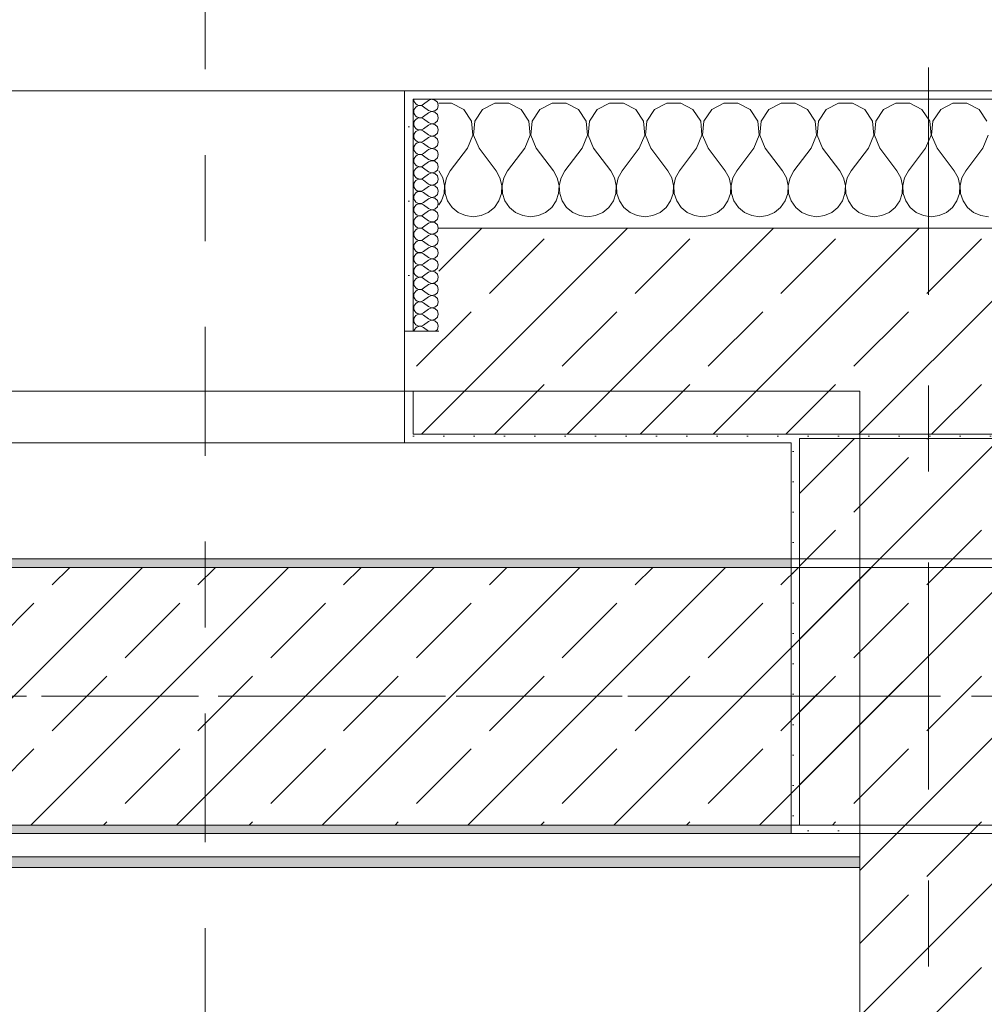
# Model space of a CAD drawing. Header units: metres. Extents: x -3.6 to 85.2, y -11 to 16.8.
# Tile 124 of 256: x 10.3 to 11.4, y 12.8 to 13.9. Entities that reach past the tile are written whole.
import ezdxf

# ---------------------------------------------------------------- set-up
doc = ezdxf.new("R2010")
doc.units = ezdxf.units.M
doc.header["$MEASUREMENT"] = 0
for name, pattern in [('Achse', [0.2, 0.1, -0.05, 0, -0.05]), ('Schnittlinie', [0.3, 0.15, -0.075, 0, -0.075]), ('Strichlinie doppelt', [0.546806, 0.264583, -0.105833, 0.070556, -0.105833])]:
    doc.linetypes.add(name, pattern=pattern)
for name, color, linetype in [('201a - Marker.Schnitt - optisch Grundriss', 7, 'Continuous'), ('451 - Universal.Achsen Raster', 7, 'Continuous'), ('604 - Struktur.Wand Aussen', 7, 'Continuous'), ('605 - Struktur.Wand Innen', 7, 'Continuous'), ('607 - Struktur.Stütze', 7, 'Continuous'), ('608 - Struktur.Träger', 7, 'Continuous'), ('Neubau_653 - Abdeckung.TB Verkofferung', 7, 'Continuous')]:
    doc.layers.add(name, color=color, linetype=linetype)
pattern_1 = [(45, (0, 0), (-0.01767767, 0.01767767), [0, -0.025])]
pattern_2 = [(45, (0, 0), (-0.0848528, 0.0848528), []), (45, (-0.04243, 0.04243), (-0.0848528, 0.0848528), [0.09, -0.03])]
pattern_3 = [(0, (0, 0), (0, 0.08660254), [0, -0.05]), (0, (0.025, 0.0433), (0, 0.08660254), [0, -0.05])]

# ---------------------------------------------------------------- blocks, each defined once
blk = doc.blocks.new('*X67')
at = {"layer": '604 - Struktur.Wand Aussen', "color": 7, "linetype": 'Continuous', "lineweight": 5}
for p, q in [((10.7748, 13.8407), (10.76, 13.8407)), ((10.7891, 13.833), (10.7748, 13.8407)), ((10.8252, 13.8407), (10.8109, 13.833)), ((10.8415, 13.8407), (10.8252, 13.8407)), ((10.8558, 13.833), (10.8415, 13.8407)), ((10.8919, 13.8407), (10.8776, 13.833)), ((10.9081, 13.8407), (10.8919, 13.8407)), ((10.9224, 13.833), (10.9081, 13.8407)), ((10.9585, 13.8407), (10.9442, 13.833)), ((10.9748, 13.8407), (10.9585, 13.8407)), ((10.9891, 13.833), (10.9748, 13.8407)), ((11.0252, 13.8407), (11.0109, 13.833)), ((11.0415, 13.8407), (11.0252, 13.8407)), ((11.0558, 13.833), (11.0415, 13.8407)), ((11.0919, 13.8407), (11.0776, 13.833)), ((11.1081, 13.8407), (11.0919, 13.8407)), ((11.1224, 13.833), (11.1081, 13.8407)), ((11.1585, 13.8407), (11.1442, 13.833)), ((11.1748, 13.8407), (11.1585, 13.8407)), ((11.1891, 13.833), (11.1748, 13.8407)), ((11.2252, 13.8407), (11.2109, 13.833)), ((11.2415, 13.8407), (11.2252, 13.8407)), ((11.2558, 13.833), (11.2415, 13.8407)), ((11.2919, 13.8407), (11.2776, 13.833)), ((11.3081, 13.8407), (11.2919, 13.8407)), ((11.3224, 13.833), (11.3081, 13.8407)), ((11.3585, 13.8407), (11.3442, 13.833)), ((11.3748, 13.8407), (11.3585, 13.8407)), ((11.3891, 13.833), (11.3748, 13.8407)), ((10.7981, 13.8195), (10.7891, 13.833)), ((10.8109, 13.833), (10.8019, 13.8195)), ((10.8648, 13.8195), (10.8558, 13.833)), ((10.8776, 13.833), (10.8686, 13.8195)), ((10.9314, 13.8195), (10.9224, 13.833)), ((10.9442, 13.833), (10.9352, 13.8195)), ((10.9981, 13.8195), (10.9891, 13.833)), ((11.0109, 13.833), (11.0019, 13.8195)), ((11.0648, 13.8195), (11.0558, 13.833)), ((11.0776, 13.833), (11.0686, 13.8195)), ((11.1314, 13.8195), (11.1224, 13.833)), ((11.1442, 13.833), (11.1352, 13.8195)), ((11.1981, 13.8195), (11.1891, 13.833)), ((11.2109, 13.833), (11.2019, 13.8195)), ((11.2648, 13.8195), (11.2558, 13.833)), ((11.2776, 13.833), (11.2686, 13.8195)), ((11.3314, 13.8195), (11.3224, 13.833)), ((11.3442, 13.833), (11.3352, 13.8195)), ((11.3981, 13.8195), (11.3891, 13.833)), ((10.7996, 13.8033), (10.7981, 13.8195)), ((10.8019, 13.8195), (10.8004, 13.8033)), ((10.8663, 13.8033), (10.8648, 13.8195)), ((10.8686, 13.8195), (10.867, 13.8033)), ((10.933, 13.8033), (10.9314, 13.8195)), ((10.9352, 13.8195), (10.9337, 13.8033)), ((10.9996, 13.8033), (10.9981, 13.8195)), ((11.0019, 13.8195), (11.0004, 13.8033)), ((11.0663, 13.8033), (11.0648, 13.8195)), ((11.0686, 13.8195), (11.067, 13.8033)), ((11.133, 13.8033), (11.1314, 13.8195)), ((11.1352, 13.8195), (11.1337, 13.8033)), ((11.1996, 13.8033), (11.1981, 13.8195)), ((11.2019, 13.8195), (11.2004, 13.8033)), ((11.2663, 13.8033), (11.2648, 13.8195)), ((11.2686, 13.8195), (11.267, 13.8033)), ((11.333, 13.8033), (11.3314, 13.8195)), ((11.3352, 13.8195), (11.3337, 13.8033)), ((10.7933, 13.7883), (10.7996, 13.8033)), ((10.8004, 13.8033), (10.8067, 13.7883)), ((10.86, 13.7883), (10.8663, 13.8033)), ((10.867, 13.8033), (10.8733, 13.7883)), ((10.9267, 13.7883), (10.933, 13.8033)), ((10.9337, 13.8033), (10.94, 13.7883)), ((10.9933, 13.7883), (10.9996, 13.8033)), ((11.0004, 13.8033), (11.0067, 13.7883)), ((11.06, 13.7883), (11.0663, 13.8033)), ((11.067, 13.8033), (11.0733, 13.7883)), ((11.1267, 13.7883), (11.133, 13.8033)), ((11.1337, 13.8033), (11.14, 13.7883)), ((11.1933, 13.7883), (11.1996, 13.8033)), ((11.2004, 13.8033), (11.2067, 13.7883)), ((11.26, 13.7883), (11.2663, 13.8033)), ((11.267, 13.8033), (11.2733, 13.7883)), ((11.3267, 13.7883), (11.333, 13.8033)), ((11.3337, 13.8033), (11.34, 13.7883)), ((11.3933, 13.7883), (11.3996, 13.8033)), ((10.7933, 13.7883), (10.7733, 13.7617)), ((10.8067, 13.7883), (10.8267, 13.7617)), ((10.86, 13.7883), (10.84, 13.7617)), ((10.8733, 13.7883), (10.8933, 13.7617)), ((10.9267, 13.7883), (10.9067, 13.7617)), ((10.94, 13.7883), (10.96, 13.7617)), ((10.9933, 13.7883), (10.9733, 13.7617)), ((11.0067, 13.7883), (11.0267, 13.7617)), ((11.06, 13.7883), (11.04, 13.7617)), ((11.0733, 13.7883), (11.0933, 13.7617)), ((11.1267, 13.7883), (11.1067, 13.7617)), ((11.14, 13.7883), (11.16, 13.7617)), ((11.1933, 13.7883), (11.1733, 13.7617)), ((11.2067, 13.7883), (11.2267, 13.7617)), ((11.26, 13.7883), (11.24, 13.7617)), ((11.2733, 13.7883), (11.2933, 13.7617)), ((11.3267, 13.7883), (11.3067, 13.7617)), ((11.34, 13.7883), (11.36, 13.7617)), ((11.3933, 13.7883), (11.3733, 13.7617)), ((10.7645, 13.7536), (10.76, 13.7617)), ((10.7733, 13.7617), (10.7689, 13.7536)), ((10.8311, 13.7536), (10.8267, 13.7617)), ((10.84, 13.7617), (10.8355, 13.7536)), ((10.8978, 13.7536), (10.8933, 13.7617)), ((10.9067, 13.7617), (10.9022, 13.7536)), ((10.9645, 13.7536), (10.96, 13.7617)), ((10.9733, 13.7617), (10.9689, 13.7536)), ((11.0311, 13.7536), (11.0267, 13.7617)), ((11.04, 13.7617), (11.0355, 13.7536)), ((11.0978, 13.7536), (11.0933, 13.7617)), ((11.1067, 13.7617), (11.1022, 13.7536)), ((11.1645, 13.7536), (11.16, 13.7617)), ((11.1733, 13.7617), (11.1689, 13.7536)), ((11.2311, 13.7536), (11.2267, 13.7617)), ((11.24, 13.7617), (11.2355, 13.7536)), ((11.2978, 13.7536), (11.2933, 13.7617)), ((11.3067, 13.7617), (11.3022, 13.7536)), ((11.3645, 13.7536), (11.36, 13.7617)), ((11.3733, 13.7617), (11.3689, 13.7536)), ((10.7665, 13.7447), (10.7645, 13.7536)), ((10.7689, 13.7536), (10.7668, 13.7447)), ((10.8332, 13.7447), (10.8311, 13.7536)), ((10.8355, 13.7536), (10.8335, 13.7447)), ((10.8999, 13.7447), (10.8978, 13.7536)), ((10.9022, 13.7536), (10.9001, 13.7447)), ((10.9665, 13.7447), (10.9645, 13.7536)), ((10.9689, 13.7536), (10.9668, 13.7447)), ((11.0332, 13.7447), (11.0311, 13.7536)), ((11.0355, 13.7536), (11.0335, 13.7447)), ((11.0999, 13.7447), (11.0978, 13.7536)), ((11.1022, 13.7536), (11.1001, 13.7447)), ((11.1665, 13.7447), (11.1645, 13.7536)), ((11.1689, 13.7536), (11.1668, 13.7447)), ((11.2332, 13.7447), (11.2311, 13.7536)), ((11.2355, 13.7536), (11.2335, 13.7447)), ((11.2999, 13.7447), (11.2978, 13.7536)), ((11.3022, 13.7536), (11.3001, 13.7447)), ((11.3665, 13.7447), (11.3645, 13.7536)), ((11.3689, 13.7536), (11.3668, 13.7447)), ((10.7631, 13.7268), (10.7661, 13.7355)), ((10.7661, 13.7355), (10.7665, 13.7447)), ((10.7668, 13.7447), (10.7672, 13.7355)), ((10.7672, 13.7355), (10.7702, 13.7268)), ((10.8298, 13.7268), (10.8328, 13.7355)), ((10.8328, 13.7355), (10.8332, 13.7447)), ((10.8335, 13.7447), (10.8339, 13.7355)), ((10.8339, 13.7355), (10.8369, 13.7268)), ((10.8965, 13.7268), (10.8994, 13.7355)), ((10.8994, 13.7355), (10.8999, 13.7447)), ((10.9001, 13.7447), (10.9006, 13.7355)), ((10.9006, 13.7355), (10.9035, 13.7268)), ((10.9631, 13.7268), (10.9661, 13.7355)), ((10.9661, 13.7355), (10.9665, 13.7447)), ((10.9668, 13.7447), (10.9672, 13.7355)), ((10.9672, 13.7355), (10.9702, 13.7268)), ((11.0298, 13.7268), (11.0328, 13.7355)), ((11.0328, 13.7355), (11.0332, 13.7447)), ((11.0335, 13.7447), (11.0339, 13.7355)), ((11.0339, 13.7355), (11.0369, 13.7268)), ((11.0965, 13.7268), (11.0994, 13.7355)), ((11.0994, 13.7355), (11.0999, 13.7447)), ((11.1001, 13.7447), (11.1006, 13.7355)), ((11.1006, 13.7355), (11.1035, 13.7268)), ((11.1631, 13.7268), (11.1661, 13.7355)), ((11.1661, 13.7355), (11.1665, 13.7447)), ((11.1668, 13.7447), (11.1672, 13.7355)), ((11.1672, 13.7355), (11.1702, 13.7268)), ((11.2298, 13.7268), (11.2328, 13.7355)), ((11.2328, 13.7355), (11.2332, 13.7447)), ((11.2335, 13.7447), (11.2339, 13.7355)), ((11.2339, 13.7355), (11.2369, 13.7268)), ((11.2965, 13.7268), (11.2994, 13.7355)), ((11.2994, 13.7355), (11.2999, 13.7447)), ((11.3001, 13.7447), (11.3006, 13.7355)), ((11.3006, 13.7355), (11.3035, 13.7268)), ((11.3631, 13.7268), (11.3661, 13.7355)), ((11.3661, 13.7355), (11.3665, 13.7447)), ((11.3668, 13.7447), (11.3672, 13.7355)), ((11.3672, 13.7355), (11.3702, 13.7268)), ((10.76, 13.7222), (10.7631, 13.7268)), ((10.7702, 13.7268), (10.7754, 13.7192)), ((10.8246, 13.7192), (10.8298, 13.7268)), ((10.8369, 13.7268), (10.8421, 13.7192)), ((10.8913, 13.7192), (10.8965, 13.7268)), ((10.9035, 13.7268), (10.9087, 13.7192)), ((10.9579, 13.7192), (10.9631, 13.7268)), ((10.9702, 13.7268), (10.9754, 13.7192)), ((11.0246, 13.7192), (11.0298, 13.7268)), ((11.0369, 13.7268), (11.0421, 13.7192)), ((11.0913, 13.7192), (11.0965, 13.7268)), ((11.1035, 13.7268), (11.1087, 13.7192)), ((11.1579, 13.7192), (11.1631, 13.7268)), ((11.1702, 13.7268), (11.1754, 13.7192)), ((11.2246, 13.7192), (11.2298, 13.7268)), ((11.2369, 13.7268), (11.2421, 13.7192)), ((11.2913, 13.7192), (11.2965, 13.7268)), ((11.3035, 13.7268), (11.3087, 13.7192)), ((11.3579, 13.7192), (11.3631, 13.7268)), ((11.3702, 13.7268), (11.3754, 13.7192)), ((10.7754, 13.7192), (10.7825, 13.7133)), ((10.7825, 13.7133), (10.7909, 13.7096)), ((10.8091, 13.7096), (10.8175, 13.7133)), ((10.8175, 13.7133), (10.8246, 13.7192)), ((10.8421, 13.7192), (10.8491, 13.7133)), ((10.8491, 13.7133), (10.8576, 13.7096)), ((10.8758, 13.7096), (10.8842, 13.7133)), ((10.8842, 13.7133), (10.8913, 13.7192)), ((10.9087, 13.7192), (10.9158, 13.7133)), ((10.9158, 13.7133), (10.9242, 13.7096)), ((10.9424, 13.7096), (10.9509, 13.7133)), ((10.9509, 13.7133), (10.9579, 13.7192)), ((10.9754, 13.7192), (10.9825, 13.7133)), ((10.9825, 13.7133), (10.9909, 13.7096)), ((11.0091, 13.7096), (11.0175, 13.7133)), ((11.0175, 13.7133), (11.0246, 13.7192)), ((11.0421, 13.7192), (11.0491, 13.7133)), ((11.0491, 13.7133), (11.0576, 13.7096)), ((11.0758, 13.7096), (11.0842, 13.7133)), ((11.0842, 13.7133), (11.0913, 13.7192)), ((11.1087, 13.7192), (11.1158, 13.7133)), ((11.1158, 13.7133), (11.1242, 13.7096)), ((11.1424, 13.7096), (11.1509, 13.7133)), ((11.1509, 13.7133), (11.1579, 13.7192)), ((11.1754, 13.7192), (11.1825, 13.7133)), ((11.1825, 13.7133), (11.1909, 13.7096)), ((11.2091, 13.7096), (11.2175, 13.7133)), ((11.2175, 13.7133), (11.2246, 13.7192)), ((11.2421, 13.7192), (11.2491, 13.7133)), ((11.2491, 13.7133), (11.2576, 13.7096)), ((11.2758, 13.7096), (11.2842, 13.7133)), ((11.2842, 13.7133), (11.2913, 13.7192)), ((11.3087, 13.7192), (11.3158, 13.7133)), ((11.3158, 13.7133), (11.3242, 13.7096)), ((11.3424, 13.7096), (11.3509, 13.7133)), ((11.3509, 13.7133), (11.3579, 13.7192)), ((11.3754, 13.7192), (11.3825, 13.7133)), ((11.3825, 13.7133), (11.3909, 13.7096)), ((10.7909, 13.7096), (10.8, 13.7083)), ((10.8, 13.7083), (10.8091, 13.7096)), ((10.8576, 13.7096), (10.8667, 13.7083)), ((10.8667, 13.7083), (10.8758, 13.7096)), ((10.9242, 13.7096), (10.9333, 13.7083)), ((10.9333, 13.7083), (10.9424, 13.7096)), ((10.9909, 13.7096), (11, 13.7083)), ((11, 13.7083), (11.0091, 13.7096)), ((11.0576, 13.7096), (11.0667, 13.7083)), ((11.0667, 13.7083), (11.0758, 13.7096)), ((11.1242, 13.7096), (11.1333, 13.7083)), ((11.1333, 13.7083), (11.1424, 13.7096)), ((11.1909, 13.7096), (11.2, 13.7083)), ((11.2, 13.7083), (11.2091, 13.7096)), ((11.2576, 13.7096), (11.2667, 13.7083)), ((11.2667, 13.7083), (11.2758, 13.7096)), ((11.3242, 13.7096), (11.3333, 13.7083)), ((11.3333, 13.7083), (11.3424, 13.7096)), ((11.3909, 13.7096), (11.4, 13.7083))]:
    blk.add_line(p, q, dxfattribs=at)
blk = doc.blocks.new('*X86')
at = {"layer": '604 - Struktur.Wand Aussen', "color": 7, "linetype": 'Continuous', "lineweight": 5}
for p, q in [((10.7307, 13.845), (10.731, 13.843)), ((10.731, 13.843), (10.7318, 13.8412)), ((10.7318, 13.8412), (10.733, 13.8397)), ((10.733, 13.8397), (10.7347, 13.8386)), ((10.7347, 13.8386), (10.7365, 13.838)), ((10.7365, 13.8377), (10.7347, 13.8371)), ((10.7365, 13.838), (10.7385, 13.8379)), ((10.7385, 13.8378), (10.7365, 13.8377)), ((10.7385, 13.8379), (10.7404, 13.8383)), ((10.7404, 13.8374), (10.7385, 13.8378)), ((10.7404, 13.8383), (10.7421, 13.8393)), ((10.7479, 13.8436), (10.7421, 13.8393)), ((10.7515, 13.845), (10.7479, 13.8436)), ((10.7553, 13.8442), (10.7515, 13.845)), ((10.7582, 13.8416), (10.7553, 13.8442)), ((10.7593, 13.8379), (10.7582, 13.8416)), ((10.7582, 13.8341), (10.7593, 13.8379)), ((10.731, 13.8327), (10.7307, 13.8307)), ((10.7307, 13.8307), (10.731, 13.8288)), ((10.7318, 13.8345), (10.731, 13.8327)), ((10.731, 13.8288), (10.7318, 13.827)), ((10.733, 13.836), (10.7318, 13.8345)), ((10.7318, 13.827), (10.733, 13.8254)), ((10.7347, 13.8371), (10.733, 13.836)), ((10.7421, 13.8364), (10.7404, 13.8374)), ((10.7479, 13.8321), (10.7421, 13.8364)), ((10.7479, 13.8293), (10.7421, 13.825)), ((10.7479, 13.8321), (10.7515, 13.8307)), ((10.7515, 13.8307), (10.7479, 13.8293)), ((10.7515, 13.8307), (10.7553, 13.8315)), ((10.7553, 13.83), (10.7515, 13.8307)), ((10.7553, 13.8315), (10.7582, 13.8341)), ((10.7582, 13.8273), (10.7553, 13.83)), ((10.7593, 13.8236), (10.7582, 13.8273)), ((10.731, 13.8184), (10.7307, 13.8164)), ((10.7307, 13.8164), (10.731, 13.8145)), ((10.7318, 13.8202), (10.731, 13.8184)), ((10.733, 13.8217), (10.7318, 13.8202)), ((10.733, 13.8254), (10.7347, 13.8243)), ((10.7347, 13.8228), (10.733, 13.8217)), ((10.7347, 13.8243), (10.7365, 13.8237)), ((10.7365, 13.8234), (10.7347, 13.8228)), ((10.7365, 13.8237), (10.7385, 13.8236)), ((10.7385, 13.8235), (10.7365, 13.8234)), ((10.7385, 13.8236), (10.7404, 13.824)), ((10.7404, 13.8231), (10.7385, 13.8235)), ((10.7404, 13.824), (10.7421, 13.825)), ((10.7421, 13.8221), (10.7404, 13.8231)), ((10.7479, 13.8179), (10.7421, 13.8221)), ((10.7479, 13.815), (10.7421, 13.8107)), ((10.7479, 13.8179), (10.7515, 13.8165)), ((10.7515, 13.8164), (10.7479, 13.815)), ((10.7515, 13.8165), (10.7553, 13.8172)), ((10.7553, 13.8157), (10.7515, 13.8164)), ((10.7553, 13.8172), (10.7582, 13.8198)), ((10.7582, 13.813), (10.7553, 13.8157)), ((10.7582, 13.8198), (10.7593, 13.8236)), ((10.731, 13.8041), (10.7307, 13.8021)), ((10.731, 13.8145), (10.7318, 13.8127)), ((10.7318, 13.8059), (10.731, 13.8041)), ((10.7318, 13.8127), (10.733, 13.8112)), ((10.733, 13.8074), (10.7318, 13.8059)), ((10.733, 13.8112), (10.7347, 13.81)), ((10.7347, 13.8085), (10.733, 13.8074)), ((10.7347, 13.81), (10.7365, 13.8094)), ((10.7365, 13.8092), (10.7347, 13.8085)), ((10.7365, 13.8094), (10.7385, 13.8093)), ((10.7385, 13.8093), (10.7365, 13.8092)), ((10.7385, 13.8093), (10.7404, 13.8098)), ((10.7404, 13.8088), (10.7385, 13.8093)), ((10.7404, 13.8098), (10.7421, 13.8107)), ((10.7421, 13.8079), (10.7404, 13.8088)), ((10.7479, 13.8036), (10.7421, 13.8079)), ((10.7479, 13.8036), (10.7515, 13.8022)), ((10.7553, 13.8029), (10.7582, 13.8055)), ((10.7593, 13.8093), (10.7582, 13.813)), ((10.7582, 13.8055), (10.7593, 13.8093)), ((10.7307, 13.8021), (10.731, 13.8002)), ((10.731, 13.8002), (10.7318, 13.7984)), ((10.7318, 13.7984), (10.733, 13.7969)), ((10.733, 13.7931), (10.7318, 13.7916)), ((10.733, 13.7969), (10.7347, 13.7958)), ((10.7347, 13.7942), (10.733, 13.7931)), ((10.7347, 13.7958), (10.7365, 13.7951)), ((10.7365, 13.7949), (10.7347, 13.7942)), ((10.7365, 13.7951), (10.7385, 13.795)), ((10.7385, 13.795), (10.7365, 13.7949)), ((10.7385, 13.795), (10.7404, 13.7955)), ((10.7404, 13.7945), (10.7385, 13.795)), ((10.7404, 13.7955), (10.7421, 13.7964)), ((10.7421, 13.7936), (10.7404, 13.7945)), ((10.7479, 13.8007), (10.7421, 13.7964)), ((10.7479, 13.7893), (10.7421, 13.7936)), ((10.7515, 13.8021), (10.7479, 13.8007)), ((10.7515, 13.8022), (10.7553, 13.8029)), ((10.7553, 13.8014), (10.7515, 13.8021)), ((10.7582, 13.7988), (10.7553, 13.8014)), ((10.7593, 13.795), (10.7582, 13.7988)), ((10.7582, 13.7912), (10.7593, 13.795)), ((10.731, 13.7898), (10.7307, 13.7879)), ((10.7307, 13.7879), (10.731, 13.7859)), ((10.7318, 13.7916), (10.731, 13.7898)), ((10.731, 13.7859), (10.7318, 13.7841)), ((10.7318, 13.7841), (10.733, 13.7826)), ((10.733, 13.7826), (10.7347, 13.7815)), ((10.7347, 13.7815), (10.7365, 13.7808)), ((10.7365, 13.7806), (10.7347, 13.78)), ((10.7365, 13.7808), (10.7385, 13.7807)), ((10.7385, 13.7807), (10.7365, 13.7806)), ((10.7385, 13.7807), (10.7404, 13.7812)), ((10.7404, 13.7802), (10.7385, 13.7807)), ((10.7404, 13.7812), (10.7421, 13.7821)), ((10.7479, 13.7864), (10.7421, 13.7821)), ((10.7479, 13.7893), (10.7515, 13.7879)), ((10.7515, 13.7878), (10.7479, 13.7864)), ((10.7515, 13.7879), (10.7553, 13.7886)), ((10.7553, 13.7871), (10.7515, 13.7878)), ((10.7553, 13.7886), (10.7582, 13.7912)), ((10.7582, 13.7845), (10.7553, 13.7871)), ((10.7593, 13.7807), (10.7582, 13.7845)), ((10.7582, 13.777), (10.7593, 13.7807)), ((10.731, 13.7755), (10.7307, 13.7736)), ((10.7307, 13.7736), (10.731, 13.7716)), ((10.7318, 13.7773), (10.731, 13.7755)), ((10.731, 13.7716), (10.7318, 13.7698)), ((10.733, 13.7788), (10.7318, 13.7773)), ((10.7318, 13.7698), (10.733, 13.7683)), ((10.7347, 13.78), (10.733, 13.7788)), ((10.7421, 13.7793), (10.7404, 13.7802)), ((10.7479, 13.775), (10.7421, 13.7793)), ((10.7479, 13.7721), (10.7421, 13.7679)), ((10.7479, 13.775), (10.7515, 13.7736)), ((10.7515, 13.7735), (10.7479, 13.7721)), ((10.7515, 13.7736), (10.7553, 13.7743)), ((10.7553, 13.7728), (10.7515, 13.7735)), ((10.7553, 13.7743), (10.7582, 13.777)), ((10.7582, 13.7702), (10.7553, 13.7728)), ((10.7593, 13.7664), (10.7582, 13.7702)), ((10.731, 13.7612), (10.7307, 13.7593)), ((10.7307, 13.7593), (10.731, 13.7573)), ((10.7318, 13.763), (10.731, 13.7612)), ((10.733, 13.7646), (10.7318, 13.763)), ((10.733, 13.7683), (10.7347, 13.7672)), ((10.7347, 13.7657), (10.733, 13.7646)), ((10.7347, 13.7672), (10.7365, 13.7666)), ((10.7365, 13.7663), (10.7347, 13.7657)), ((10.7365, 13.7666), (10.7385, 13.7665)), ((10.7385, 13.7664), (10.7365, 13.7663)), ((10.7385, 13.7665), (10.7404, 13.7669)), ((10.7404, 13.766), (10.7385, 13.7664)), ((10.7404, 13.7669), (10.7421, 13.7679)), ((10.7421, 13.765), (10.7404, 13.766)), ((10.7479, 13.7607), (10.7421, 13.765)), ((10.7479, 13.7579), (10.7421, 13.7536)), ((10.7479, 13.7607), (10.7515, 13.7593)), ((10.7515, 13.7593), (10.7479, 13.7579)), ((10.7515, 13.7593), (10.7553, 13.76)), ((10.7553, 13.7585), (10.7515, 13.7593)), ((10.7553, 13.76), (10.7582, 13.7627)), ((10.7582, 13.7559), (10.7553, 13.7585)), ((10.7582, 13.7627), (10.7593, 13.7664)), ((10.731, 13.747), (10.7307, 13.745)), ((10.731, 13.7573), (10.7318, 13.7555)), ((10.7318, 13.7488), (10.731, 13.747)), ((10.7318, 13.7555), (10.733, 13.754)), ((10.733, 13.7503), (10.7318, 13.7488)), ((10.733, 13.754), (10.7347, 13.7529)), ((10.7347, 13.7514), (10.733, 13.7503)), ((10.7347, 13.7529), (10.7365, 13.7523)), ((10.7365, 13.752), (10.7347, 13.7514)), ((10.7365, 13.7523), (10.7385, 13.7522)), ((10.7385, 13.7521), (10.7365, 13.752)), ((10.7385, 13.7522), (10.7404, 13.7526)), ((10.7404, 13.7517), (10.7385, 13.7521)), ((10.7404, 13.7526), (10.7421, 13.7536)), ((10.7421, 13.7507), (10.7404, 13.7517)), ((10.7479, 13.7464), (10.7421, 13.7507)), ((10.7479, 13.7464), (10.7515, 13.745)), ((10.7553, 13.7458), (10.7582, 13.7484)), ((10.7593, 13.7521), (10.7582, 13.7559)), ((10.7582, 13.7484), (10.7593, 13.7521)), ((10.7307, 13.745), (10.731, 13.743)), ((10.731, 13.743), (10.7318, 13.7412)), ((10.7318, 13.7412), (10.733, 13.7397)), ((10.733, 13.736), (10.7318, 13.7345)), ((10.733, 13.7397), (10.7347, 13.7386)), ((10.7347, 13.7371), (10.733, 13.736)), ((10.7347, 13.7386), (10.7365, 13.738)), ((10.7365, 13.7377), (10.7347, 13.7371)), ((10.7365, 13.738), (10.7385, 13.7379)), ((10.7385, 13.7378), (10.7365, 13.7377)), ((10.7385, 13.7379), (10.7404, 13.7383)), ((10.7404, 13.7374), (10.7385, 13.7378)), ((10.7404, 13.7383), (10.7421, 13.7393)), ((10.7421, 13.7364), (10.7404, 13.7374)), ((10.7479, 13.7436), (10.7421, 13.7393)), ((10.7479, 13.7321), (10.7421, 13.7364)), ((10.7515, 13.745), (10.7479, 13.7436)), ((10.7515, 13.745), (10.7553, 13.7458)), ((10.7553, 13.7442), (10.7515, 13.745)), ((10.7582, 13.7416), (10.7553, 13.7442)), ((10.7593, 13.7379), (10.7582, 13.7416)), ((10.7582, 13.7341), (10.7593, 13.7379)), ((10.731, 13.7327), (10.7307, 13.7307)), ((10.7307, 13.7307), (10.731, 13.7288)), ((10.7318, 13.7345), (10.731, 13.7327)), ((10.731, 13.7288), (10.7318, 13.727)), ((10.7318, 13.727), (10.733, 13.7254)), ((10.733, 13.7254), (10.7347, 13.7243)), ((10.7347, 13.7243), (10.7365, 13.7237)), ((10.7365, 13.7234), (10.7347, 13.7228)), ((10.7365, 13.7237), (10.7385, 13.7236)), ((10.7385, 13.7235), (10.7365, 13.7234)), ((10.7385, 13.7236), (10.7404, 13.724)), ((10.7404, 13.7231), (10.7385, 13.7235)), ((10.7404, 13.724), (10.7421, 13.725)), ((10.7421, 13.7221), (10.7404, 13.7231)), ((10.7479, 13.7293), (10.7421, 13.725)), ((10.7479, 13.7321), (10.7515, 13.7307)), ((10.7515, 13.7307), (10.7479, 13.7293)), ((10.7515, 13.7307), (10.7553, 13.7315)), ((10.7553, 13.73), (10.7515, 13.7307)), ((10.7553, 13.7315), (10.7582, 13.7341)), ((10.7582, 13.7273), (10.7553, 13.73)), ((10.7593, 13.7236), (10.7582, 13.7273)), ((10.7582, 13.7198), (10.7593, 13.7236)), ((10.731, 13.7184), (10.7307, 13.7164)), ((10.7307, 13.7164), (10.731, 13.7145)), ((10.7318, 13.7202), (10.731, 13.7184)), ((10.731, 13.7145), (10.7318, 13.7127)), ((10.733, 13.7217), (10.7318, 13.7202)), ((10.7318, 13.7127), (10.733, 13.7112)), ((10.7347, 13.7228), (10.733, 13.7217)), ((10.7479, 13.7179), (10.7421, 13.7221)), ((10.7479, 13.715), (10.7421, 13.7107)), ((10.7479, 13.7179), (10.7515, 13.7165)), ((10.7515, 13.7164), (10.7479, 13.715)), ((10.7515, 13.7165), (10.7553, 13.7172)), ((10.7553, 13.7157), (10.7515, 13.7164)), ((10.7553, 13.7172), (10.7582, 13.7198)), ((10.7582, 13.713), (10.7553, 13.7157)), ((10.7593, 13.7093), (10.7582, 13.713)), ((10.731, 13.7041), (10.7307, 13.7021)), ((10.7307, 13.7021), (10.731, 13.7002)), ((10.7318, 13.7059), (10.731, 13.7041)), ((10.731, 13.7002), (10.7318, 13.6984)), ((10.733, 13.7074), (10.7318, 13.7059)), ((10.733, 13.7112), (10.7347, 13.71)), ((10.7347, 13.7085), (10.733, 13.7074)), ((10.7347, 13.71), (10.7365, 13.7094)), ((10.7365, 13.7092), (10.7347, 13.7085)), ((10.7365, 13.7094), (10.7385, 13.7093)), ((10.7385, 13.7093), (10.7365, 13.7092)), ((10.7385, 13.7093), (10.7404, 13.7098)), ((10.7404, 13.7088), (10.7385, 13.7093)), ((10.7404, 13.7098), (10.7421, 13.7107)), ((10.7421, 13.7079), (10.7404, 13.7088)), ((10.7479, 13.7036), (10.7421, 13.7079)), ((10.7479, 13.7007), (10.7421, 13.6964)), ((10.7479, 13.7036), (10.7515, 13.7022)), ((10.7515, 13.7021), (10.7479, 13.7007)), ((10.7515, 13.7022), (10.7553, 13.7029)), ((10.7553, 13.7014), (10.7515, 13.7021)), ((10.7553, 13.7029), (10.7582, 13.7055)), ((10.7582, 13.6988), (10.7553, 13.7014)), ((10.7582, 13.7055), (10.7593, 13.7093)), ((10.731, 13.6898), (10.7307, 13.6879)), ((10.7318, 13.6916), (10.731, 13.6898)), ((10.7318, 13.6984), (10.733, 13.6969)), ((10.733, 13.6931), (10.7318, 13.6916)), ((10.733, 13.6969), (10.7347, 13.6958)), ((10.7347, 13.6942), (10.733, 13.6931)), ((10.7347, 13.6958), (10.7365, 13.6951)), ((10.7365, 13.6949), (10.7347, 13.6942)), ((10.7365, 13.6951), (10.7385, 13.695)), ((10.7385, 13.695), (10.7365, 13.6949)), ((10.7385, 13.695), (10.7404, 13.6955)), ((10.7404, 13.6945), (10.7385, 13.695)), ((10.7404, 13.6955), (10.7421, 13.6964)), ((10.7421, 13.6936), (10.7404, 13.6945)), ((10.7479, 13.6893), (10.7421, 13.6936)), ((10.7479, 13.6893), (10.7515, 13.6879)), ((10.7553, 13.6886), (10.7582, 13.6912)), ((10.7593, 13.695), (10.7582, 13.6988)), ((10.7582, 13.6912), (10.7593, 13.695)), ((10.7307, 13.6879), (10.731, 13.6859)), ((10.731, 13.6859), (10.7318, 13.6841)), ((10.7318, 13.6773), (10.731, 13.6755)), ((10.7318, 13.6841), (10.733, 13.6826)), ((10.733, 13.6788), (10.7318, 13.6773)), ((10.733, 13.6826), (10.7347, 13.6815)), ((10.7347, 13.68), (10.733, 13.6788)), ((10.7347, 13.6815), (10.7365, 13.6808)), ((10.7365, 13.6806), (10.7347, 13.68)), ((10.7365, 13.6808), (10.7385, 13.6807)), ((10.7385, 13.6807), (10.7365, 13.6806)), ((10.7385, 13.6807), (10.7404, 13.6812)), ((10.7404, 13.6802), (10.7385, 13.6807)), ((10.7404, 13.6812), (10.7421, 13.6821)), ((10.7421, 13.6793), (10.7404, 13.6802)), ((10.7479, 13.6864), (10.7421, 13.6821)), ((10.7479, 13.675), (10.7421, 13.6793)), ((10.7515, 13.6878), (10.7479, 13.6864)), ((10.7515, 13.6879), (10.7553, 13.6886)), ((10.7553, 13.6871), (10.7515, 13.6878)), ((10.7582, 13.6845), (10.7553, 13.6871)), ((10.7593, 13.6807), (10.7582, 13.6845)), ((10.7582, 13.677), (10.7593, 13.6807)), ((10.731, 13.6755), (10.7307, 13.6736)), ((10.7307, 13.6736), (10.731, 13.6716)), ((10.731, 13.6716), (10.7318, 13.6698)), ((10.7318, 13.6698), (10.733, 13.6683)), ((10.733, 13.6683), (10.7347, 13.6672)), ((10.7347, 13.6672), (10.7365, 13.6666)), ((10.7365, 13.6663), (10.7347, 13.6657)), ((10.7365, 13.6666), (10.7385, 13.6665)), ((10.7385, 13.6664), (10.7365, 13.6663)), ((10.7385, 13.6665), (10.7404, 13.6669)), ((10.7404, 13.666), (10.7385, 13.6664)), ((10.7404, 13.6669), (10.7421, 13.6679)), ((10.7421, 13.665), (10.7404, 13.666)), ((10.7479, 13.6721), (10.7421, 13.6679)), ((10.7479, 13.675), (10.7515, 13.6736)), ((10.7515, 13.6735), (10.7479, 13.6721)), ((10.7515, 13.6736), (10.7553, 13.6743)), ((10.7553, 13.6728), (10.7515, 13.6735)), ((10.7553, 13.6743), (10.7582, 13.677)), ((10.7582, 13.6702), (10.7553, 13.6728)), ((10.7593, 13.6664), (10.7582, 13.6702)), ((10.7582, 13.6627), (10.7593, 13.6664)), ((10.731, 13.6612), (10.7307, 13.6593)), ((10.7307, 13.6593), (10.731, 13.6573)), ((10.7318, 13.663), (10.731, 13.6612)), ((10.731, 13.6573), (10.7318, 13.6555)), ((10.733, 13.6646), (10.7318, 13.663)), ((10.7318, 13.6555), (10.733, 13.654)), ((10.7347, 13.6657), (10.733, 13.6646)), ((10.7479, 13.6607), (10.7421, 13.665)), ((10.7479, 13.6579), (10.7421, 13.6536)), ((10.7479, 13.6607), (10.7515, 13.6593)), ((10.7515, 13.6593), (10.7479, 13.6579)), ((10.7515, 13.6593), (10.7553, 13.66)), ((10.7553, 13.6585), (10.7515, 13.6593)), ((10.7553, 13.66), (10.7582, 13.6627)), ((10.7582, 13.6559), (10.7553, 13.6585)), ((10.7593, 13.6521), (10.7582, 13.6559)), ((10.731, 13.647), (10.7307, 13.645)), ((10.7307, 13.645), (10.731, 13.643)), ((10.7318, 13.6488), (10.731, 13.647)), ((10.731, 13.643), (10.7318, 13.6412)), ((10.733, 13.6503), (10.7318, 13.6488)), ((10.733, 13.654), (10.7347, 13.6529)), ((10.7347, 13.6514), (10.733, 13.6503)), ((10.7347, 13.6529), (10.7365, 13.6523)), ((10.7365, 13.652), (10.7347, 13.6514)), ((10.7365, 13.6523), (10.7385, 13.6522)), ((10.7385, 13.6521), (10.7365, 13.652)), ((10.7385, 13.6522), (10.7404, 13.6526)), ((10.7404, 13.6517), (10.7385, 13.6521)), ((10.7404, 13.6526), (10.7421, 13.6536)), ((10.7421, 13.6507), (10.7404, 13.6517)), ((10.7479, 13.6464), (10.7421, 13.6507)), ((10.7479, 13.6436), (10.7421, 13.6393)), ((10.7479, 13.6464), (10.7515, 13.645)), ((10.7515, 13.645), (10.7479, 13.6436)), ((10.7515, 13.645), (10.7553, 13.6458)), ((10.7553, 13.6442), (10.7515, 13.645)), ((10.7553, 13.6458), (10.7582, 13.6484)), ((10.7582, 13.6416), (10.7553, 13.6442)), ((10.7582, 13.6484), (10.7593, 13.6521)), ((10.731, 13.6327), (10.7307, 13.6307)), ((10.7318, 13.6345), (10.731, 13.6327)), ((10.7318, 13.6412), (10.733, 13.6397)), ((10.733, 13.636), (10.7318, 13.6345)), ((10.733, 13.6397), (10.7347, 13.6386)), ((10.7347, 13.6371), (10.733, 13.636)), ((10.7347, 13.6386), (10.7365, 13.638)), ((10.7365, 13.6377), (10.7347, 13.6371)), ((10.7365, 13.638), (10.7385, 13.6379)), ((10.7385, 13.6378), (10.7365, 13.6377)), ((10.7385, 13.6379), (10.7404, 13.6383)), ((10.7404, 13.6374), (10.7385, 13.6378)), ((10.7404, 13.6383), (10.7421, 13.6393)), ((10.7421, 13.6364), (10.7404, 13.6374)), ((10.7479, 13.6321), (10.7421, 13.6364)), ((10.7479, 13.6321), (10.7515, 13.6307)), ((10.7515, 13.6307), (10.7553, 13.6315)), ((10.7553, 13.6315), (10.7582, 13.6341)), ((10.7593, 13.6379), (10.7582, 13.6416)), ((10.7582, 13.6341), (10.7593, 13.6379)), ((10.7307, 13.6307), (10.731, 13.6288)), ((10.731, 13.6288), (10.7318, 13.627)), ((10.7318, 13.6202), (10.731, 13.6184)), ((10.7318, 13.627), (10.733, 13.6254)), ((10.733, 13.6217), (10.7318, 13.6202)), ((10.733, 13.6254), (10.7347, 13.6243)), ((10.7347, 13.6228), (10.733, 13.6217)), ((10.7347, 13.6243), (10.7365, 13.6237)), ((10.7365, 13.6234), (10.7347, 13.6228)), ((10.7365, 13.6237), (10.7385, 13.6236)), ((10.7385, 13.6235), (10.7365, 13.6234)), ((10.7385, 13.6236), (10.7404, 13.624)), ((10.7404, 13.6231), (10.7385, 13.6235)), ((10.7404, 13.624), (10.7421, 13.625)), ((10.7421, 13.6221), (10.7404, 13.6231)), ((10.7479, 13.6293), (10.7421, 13.625)), ((10.7479, 13.6179), (10.7421, 13.6221)), ((10.7515, 13.6307), (10.7479, 13.6293)), ((10.7553, 13.63), (10.7515, 13.6307)), ((10.7582, 13.6273), (10.7553, 13.63)), ((10.7593, 13.6236), (10.7582, 13.6273)), ((10.7582, 13.6198), (10.7593, 13.6236)), ((10.731, 13.6184), (10.7307, 13.6164)), ((10.7307, 13.6164), (10.731, 13.6145)), ((10.731, 13.6145), (10.7318, 13.6127)), ((10.7318, 13.6127), (10.733, 13.6112)), ((10.733, 13.6112), (10.7347, 13.61)), ((10.7347, 13.6085), (10.733, 13.6074)), ((10.7347, 13.61), (10.7365, 13.6094)), ((10.7365, 13.6092), (10.7347, 13.6085)), ((10.7365, 13.6094), (10.7385, 13.6093)), ((10.7385, 13.6093), (10.7365, 13.6092)), ((10.7385, 13.6093), (10.7404, 13.6098)), ((10.7404, 13.6088), (10.7385, 13.6093)), ((10.7404, 13.6098), (10.7421, 13.6107)), ((10.7421, 13.6079), (10.7404, 13.6088)), ((10.7479, 13.615), (10.7421, 13.6107)), ((10.7479, 13.6179), (10.7515, 13.6165)), ((10.7515, 13.6164), (10.7479, 13.615)), ((10.7515, 13.6165), (10.7553, 13.6172)), ((10.7553, 13.6157), (10.7515, 13.6164)), ((10.7553, 13.6172), (10.7582, 13.6198)), ((10.7582, 13.613), (10.7553, 13.6157)), ((10.7593, 13.6093), (10.7582, 13.613)), ((10.7582, 13.6055), (10.7593, 13.6093)), ((10.731, 13.6041), (10.7307, 13.6021)), ((10.7307, 13.6021), (10.731, 13.6002)), ((10.7318, 13.6059), (10.731, 13.6041)), ((10.731, 13.6002), (10.7318, 13.5984)), ((10.733, 13.6074), (10.7318, 13.6059)), ((10.7318, 13.5984), (10.733, 13.5969)), ((10.7479, 13.6036), (10.7421, 13.6079)), ((10.7479, 13.6007), (10.7421, 13.5964)), ((10.7479, 13.6036), (10.7515, 13.6022)), ((10.7515, 13.6021), (10.7479, 13.6007)), ((10.7515, 13.6022), (10.7553, 13.6029)), ((10.7553, 13.6014), (10.7515, 13.6021)), ((10.7553, 13.6029), (10.7582, 13.6055)), ((10.7582, 13.5988), (10.7553, 13.6014)), ((10.7593, 13.595), (10.7582, 13.5988)), ((10.731, 13.5898), (10.7307, 13.5879)), ((10.7307, 13.5879), (10.731, 13.5859)), ((10.7318, 13.5916), (10.731, 13.5898)), ((10.731, 13.5859), (10.7318, 13.5841)), ((10.733, 13.5931), (10.7318, 13.5916)), ((10.733, 13.5969), (10.7347, 13.5958)), ((10.7347, 13.5942), (10.733, 13.5931)), ((10.7347, 13.5958), (10.7365, 13.5951)), ((10.7365, 13.5949), (10.7347, 13.5942)), ((10.7365, 13.5951), (10.7385, 13.595)), ((10.7385, 13.595), (10.7365, 13.5949)), ((10.7385, 13.595), (10.7404, 13.5955)), ((10.7404, 13.5945), (10.7385, 13.595)), ((10.7404, 13.5955), (10.7421, 13.5964)), ((10.7421, 13.5936), (10.7404, 13.5945)), ((10.7479, 13.5893), (10.7421, 13.5936)), ((10.7479, 13.5864), (10.7421, 13.5821)), ((10.7479, 13.5893), (10.7515, 13.5879)), ((10.7515, 13.5878), (10.7479, 13.5864)), ((10.7515, 13.5879), (10.7553, 13.5886)), ((10.7553, 13.5871), (10.7515, 13.5878)), ((10.7553, 13.5886), (10.7582, 13.5912)), ((10.7582, 13.5845), (10.7553, 13.5871)), ((10.7582, 13.5912), (10.7593, 13.595)), ((10.731, 13.5755), (10.7309, 13.575)), ((10.7318, 13.5773), (10.731, 13.5755)), ((10.7318, 13.5841), (10.733, 13.5826)), ((10.733, 13.5788), (10.7318, 13.5773)), ((10.733, 13.5826), (10.7347, 13.5815)), ((10.7347, 13.58), (10.733, 13.5788)), ((10.7347, 13.5815), (10.7365, 13.5808)), ((10.7365, 13.5806), (10.7347, 13.58)), ((10.7365, 13.5808), (10.7385, 13.5807)), ((10.7385, 13.5807), (10.7365, 13.5806)), ((10.7385, 13.5807), (10.7404, 13.5812)), ((10.7404, 13.5802), (10.7385, 13.5807)), ((10.7404, 13.5812), (10.7421, 13.5821)), ((10.7421, 13.5793), (10.7404, 13.5802)), ((10.7479, 13.575), (10.7421, 13.5793)), ((10.7561, 13.575), (10.7582, 13.577)), ((10.7593, 13.5807), (10.7582, 13.5845)), ((10.7582, 13.577), (10.7593, 13.5807))]:
    blk.add_line(p, q, dxfattribs=at)

msp = doc.modelspace()

# ---------------------------------------------------------------- hatches: boundary and pattern name
at = {"layer": '604 - Struktur.Wand Aussen', "linetype": 'Continuous', "lineweight": 0, "true_color": 0x000000}
h = msp.add_hatch(dxfattribs=at)
h.set_pattern_fill('Verputz_0001', color=18, style=0, pattern_type=2)
h.set_pattern_definition(pattern_3)
h.paths.add_polyline_path([(10.73, 13.855), (10.72, 13.855), (10.72, 13.575), (10.73, 13.575)])
h = msp.add_hatch(dxfattribs=at)
h.set_pattern_fill('Verputz_0001', color=18, style=0, pattern_type=2)
h.set_pattern_definition(pattern_3)
h.paths.add_polyline_path([(10.73, 13.845), (11.965, 13.845), (11.965, 13.855), (10.73, 13.855)])
h = msp.add_hatch(dxfattribs=at)
h.set_pattern_fill('Beton__Stahlbeton_0001', color=18, style=0, pattern_type=2)
h.set_pattern_definition(pattern_2)
h.paths.add_polyline_path([(10.72, 13.575), (10.72, 13.505), (10.73, 13.505), (10.73, 13.455), (11.965, 13.455), (11.965, 13.61), (11.975, 13.61), (11.975, 13.695), (10.76, 13.695), (10.76, 13.575), (10.73, 13.575)])
h = msp.add_hatch(dxfattribs=at)
h.set_pattern_fill('Gips_0001', color=18, style=0, pattern_type=2)
h.set_pattern_definition(pattern_1)
h.paths.add_polyline_path([(10.73, 13.445), (10.73, 13.505), (10.72, 13.505), (10.72, 13.445)])
h = msp.add_hatch(dxfattribs=at)
h.set_pattern_fill('Gips_0001', color=18, style=0, pattern_type=2)
h.set_pattern_definition(pattern_1)
h.paths.add_polyline_path([(10.73, 13.445), (11.17, 13.445), (11.17, 13.455), (10.73, 13.455)])
at = {"layer": '605 - Struktur.Wand Innen', "linetype": 'Continuous', "lineweight": 0, "true_color": 0x000000}
h = msp.add_hatch(dxfattribs=at)
h.set_pattern_fill('Beton__Stahlbeton_0001', color=18, style=0, pattern_type=2)
h.set_pattern_definition(pattern_2)
h.paths.add_polyline_path([(11.41, 13), (11.25, 13), (11.25, 8.5), (11.41, 8.5)])
at = {"layer": '607 - Struktur.Stütze', "linetype": 'Continuous', "lineweight": 0, "true_color": 0x000000}
h = msp.add_hatch(dxfattribs=at)
h.set_pattern_fill('Gips_0001', color=18, style=0, pattern_type=2)
h.set_pattern_definition(pattern_1)
h.paths.add_polyline_path([(11.17, 13.455), (11.17, 13.445), (11.18, 13.445), (11.18, 13.45), (11.48, 13.45), (11.48, 13.445), (11.49, 13.445), (11.49, 13.455)])
h = msp.add_hatch(dxfattribs=at)
h.set_pattern_fill('Beton__Stahlbeton_0001', color=18, style=0, pattern_type=2)
h.set_pattern_definition(pattern_2)
h.paths.add_polyline_path([(11.18, 13), (11.48, 13), (11.48, 13.45), (11.18, 13.45)])
h = msp.add_hatch(dxfattribs=at)
h.set_pattern_fill('Gips_0001', color=18, style=0, pattern_type=2)
h.set_pattern_definition(pattern_1)
h.paths.add_polyline_path([(11.18, 13.445), (11.17, 13.445), (11.17, 12.99), (11.25, 12.99), (11.25, 13), (11.18, 13)])
at = {"layer": '608 - Struktur.Träger', "linetype": 'Continuous', "lineweight": 0, "true_color": 0x000000}
h = msp.add_hatch(dxfattribs=at)
h.set_pattern_fill('Beton__Stahlbeton_0001', color=18, style=0, pattern_type=2)
h.set_pattern_definition(pattern_2)
h.paths.add_polyline_path([(0.38, 13), (0.69, 13), (3.97, 13), (4.29, 13), (7.57, 13), (7.89, 13), (11.17, 13), (11.48, 13), (11.48, 13.3), (11.17, 13.3), (7.89, 13.3), (7.57, 13.3), (4.29, 13.3), (3.97, 13.3), (0.69, 13.3), (0.38, 13.3)])
h = msp.add_hatch(dxfattribs=at)
h.set_pattern_fill('Gips_0001', color=18, style=0, pattern_type=2)
h.set_pattern_definition(pattern_1)
h.paths.add_polyline_path([(11.17, 13.31), (7.89, 13.31), (7.89, 13.3), (11.17, 13.3)])
h = msp.add_hatch(dxfattribs=at)
h.set_pattern_fill('Gips_0001', color=18, style=0, pattern_type=2)
h.set_pattern_definition(pattern_1)
h.paths.add_polyline_path([(7.89, 13), (7.89, 12.99), (11.17, 12.99), (11.17, 13)])
at = {"layer": 'Neubau_653 - Abdeckung.TB Verkofferung', "linetype": 'Continuous', "lineweight": 0, "true_color": 0x000000}
h = msp.add_hatch(dxfattribs=at)
h.set_pattern_fill('Gips_0001', color=18, style=0, pattern_type=2)
h.set_pattern_definition(pattern_1)
h.paths.add_polyline_path([(7.905, 12.9505), (11.25, 12.9505), (11.25, 12.963), (7.905, 12.963)])

# ---------------------------------------------------------------- linework, layer by layer
at = {"layer": '201a - Marker.Schnitt - optisch Grundriss', "color": 7, "linetype": 'Schnittlinie', "lineweight": 13}
msp.add_line((10.488, 14.48), (10.488, -0.78), dxfattribs=at)
at = {"layer": '451 - Universal.Achsen Raster', "color": 160, "linetype": 'Strichlinie doppelt', "lineweight": 9, "true_color": 0x3232ff}
for p, q in [((11.33, -10.585), (11.33, 16.355)), ((64.935, 13.15), (-3.175, 13.15))]:
    msp.add_line(p, q, dxfattribs=at)
at = {"layer": '604 - Struktur.Wand Aussen', "color": 7, "linetype": 'Continuous', "lineweight": 13}
for p, q in [((10.72, 13.855), (8.32, 13.855)), ((11.935, 13.695), (10.76, 13.695)), ((10.72, 13.575), (10.72, 13.505)), ((10.73, 13.455), (10.73, 13.505)), ((10.73, 13.455), (11.965, 13.455)), ((8.32, 13.445), (10.72, 13.445))]:
    msp.add_line(p, q, dxfattribs=at)
at = {"layer": '604 - Struktur.Wand Aussen', "color": 7, "linetype": 'Continuous', "lineweight": 5}
for p, q in [((10.72, 13.855), (10.72, 13.845)), ((10.73, 13.855), (10.72, 13.855)), ((10.72, 13.845), (10.72, 13.705)), ((10.76, 13.845), (10.73, 13.845)), ((10.73, 13.575), (10.73, 13.845)), ((10.73, 13.845), (10.73, 13.575)), ((11.935, 13.845), (10.76, 13.845)), ((10.72, 13.705), (10.72, 13.695)), ((10.72, 13.695), (10.72, 13.575)), ((10.73, 13.575), (10.72, 13.575)), ((10.76, 13.575), (10.73, 13.575)), ((10.72, 13.505), (10.72, 13.455)), ((10.73, 13.505), (10.72, 13.505)), ((10.72, 13.455), (10.72, 13.445)), ((10.73, 13.445), (10.72, 13.445))]:
    msp.add_line(p, q, dxfattribs=at)
at = {"layer": '604 - Struktur.Wand Aussen', "color": 7, "linetype": 'Continuous', "lineweight": 5, "flags": 128}
for points in [[(11.965, 13.855), (10.73, 13.855)], [(10.73, 13.445), (11.17, 13.445)]]:
    msp.add_lwpolyline(points, dxfattribs=at)
at = {"layer": '605 - Struktur.Wand Innen', "color": 7, "linetype": 'Continuous', "lineweight": 18, "flags": 128}
msp.add_lwpolyline([(11.25, 13), (11.25, 8.5)], dxfattribs=at)
at = {"layer": '607 - Struktur.Stütze', "color": 7, "linetype": 'Continuous', "lineweight": 13, "flags": 128}
msp.add_lwpolyline([(11.18, 13), (11.48, 13), (11.48, 13.45), (11.18, 13.45)], close=True, dxfattribs=at)
at = {"layer": '607 - Struktur.Stütze', "color": 7, "linetype": 'Continuous', "lineweight": 5, "flags": 128}
msp.add_lwpolyline([(11.17, 13.445), (11.17, 12.99), (11.25, 12.99)], dxfattribs=at)
at = {"layer": '608 - Struktur.Träger', "color": 7, "linetype": 'Continuous', "lineweight": 13}
for p, q in [((0.38, 13.31), (11.48, 13.31)), ((11.17, 13.3), (7.89, 13.3)), ((11.48, 13.3), (11.17, 13.3)), ((0.38, 12.99), (11.48, 12.99))]:
    msp.add_line(p, q, dxfattribs=at)
at = {"layer": '608 - Struktur.Träger', "color": 7, "linetype": 'Continuous', "lineweight": 5}
for p, q in [((11.17, 13.31), (7.89, 13.31)), ((11.17, 13.31), (11.17, 13.3)), ((11.17, 12.99), (7.89, 12.99)), ((11.17, 13), (11.17, 12.99))]:
    msp.add_line(p, q, dxfattribs=at)
at = {"layer": '608 - Struktur.Träger', "color": 7, "linetype": 'Achse', "lineweight": 9}
msp.add_line((0.38, 13.15), (11.48, 13.15), dxfattribs=at)
at = {"layer": '608 - Struktur.Träger', "color": 7, "linetype": 'Continuous', "lineweight": 13, "flags": 128}
msp.add_lwpolyline([(11.48, 13), (11.17, 13), (7.89, 13), (7.57, 13), (4.29, 13), (3.97, 13), (0.69, 13), (0.38, 13)], dxfattribs=at)
at = {"layer": 'Neubau_653 - Abdeckung.TB Verkofferung', "color": 1, "linetype": 'Continuous', "lineweight": 9}
for p, q in [((0.7025, 13.505), (11.25, 13.505)), ((11.25, 12.9505), (11.25, 13.505)), ((0.7025, 12.9505), (11.25, 12.9505))]:
    msp.add_line(p, q, dxfattribs=at)
at = {"layer": 'Neubau_653 - Abdeckung.TB Verkofferung', "color": 1, "linetype": 'Continuous', "lineweight": 5}
for p, q in [((11.25, 12.99), (7.905, 12.99)), ((11.25, 12.963), (7.905, 12.963)), ((11.25, 12.9505), (7.905, 12.9505))]:
    msp.add_line(p, q, dxfattribs=at)
at = {"layer": 'Neubau_653 - Abdeckung.TB Verkofferung', "color": 1, "linetype": 'Continuous', "lineweight": 5, "flags": 128}
msp.add_lwpolyline([(11.25, 12.99), (11.25, 12.963), (11.25, 12.9505)], dxfattribs=at)

# ---------------------------------------------------------------- block references
at = {"layer": '604 - Struktur.Wand Aussen', "color": 7, "lineweight": 18}
for name in ['*X86', '*X67']:
    msp.add_blockref(name, (0, 0), dxfattribs=at)

doc.saveas('drawing.dxf')
